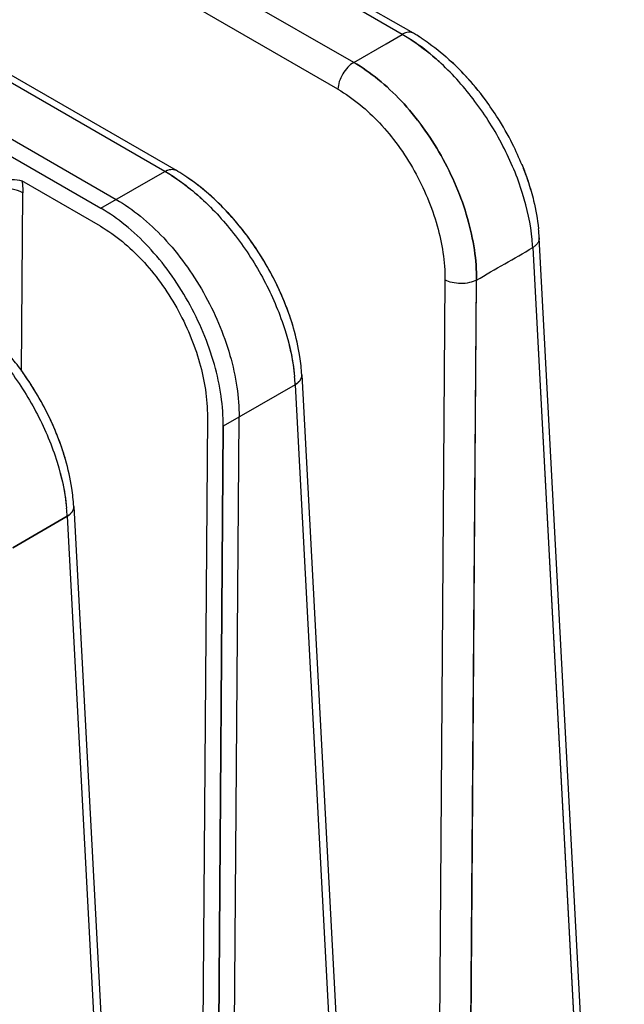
# Model space of a CAD drawing. Header units: inches. Extents: x 0 to 34, y 0 to 22.
# Tile 107 of 108: x 31.43 to 31.696, y 18.652 to 19.085. Entities that reach past the tile are written whole.
import ezdxf

# ---------------------------------------------------------------- set-up
doc = ezdxf.new("R2010")
doc.units = ezdxf.units.IN
doc.header["$LTSCALE"] = 1.87
doc.header["$MEASUREMENT"] = 0
doc.layers.get('0').update_dxf_attribs({"linetype": 'CONTINUOUS'})

msp = doc.modelspace()

# ---------------------------------------------------------------- linework, layer by layer
at = {"color": 6, "linetype": 'CONTINUOUS'}
for p, q in [((31.5982757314, 19.0785890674), (30.0816086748, 19.9542936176)), ((31.6031976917, 19.0790764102), (30.0865301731, 19.9547812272)), ((31.5769283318, 19.0662525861), (30.0602519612, 19.9419625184)), ((31.5699878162, 19.0544728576), (30.0532864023, 19.9301958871)), ((31.4938744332, 19.0183155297), (29.9772118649, 19.8940174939)), ((29.9821344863, 19.8945044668), (31.4987959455, 19.0188031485)), ((31.5911519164, 19.0744651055), (31.5982770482, 19.0785882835)), ((31.5911532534, 19.0744643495), (31.5982757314, 19.0785890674)), ((31.5911532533, 19.0744643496), (31.5982863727, 19.0785829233)), ((31.5769283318, 19.0662525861), (31.5911519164, 19.0744651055)), ((31.5769296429, 19.0662518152), (31.5911532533, 19.0744643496)), ((31.576929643, 19.0662518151), (31.5911532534, 19.0744643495)), ((31.4176687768, 19.0376535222), (31.4725177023, 19.0059844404)), ((31.4109631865, 19.03376416), (31.4658001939, 19.0021018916)), ((31.4657968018, 19.0021038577), (31.4938744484, 19.0183155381)), ((31.4655622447, 18.9942127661), (31.4310565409, 19.0141359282)), ((31.4308783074, 18.9304665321), (31.4314519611, 19.0088740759)), ((31.6958662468, 18.2843323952), (31.6584598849, 18.9891328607)), ((31.6556072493, 18.9848154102), (31.6895555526, 18.3452018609)), ((31.6556072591, 18.9848154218), (31.6895555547, 18.3452018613)), ((31.655607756, 18.9848159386), (31.6895558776, 18.3452019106)), ((31.6170261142, 18.9706069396), (31.6120583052, 18.3028277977)), ((31.6251348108, 18.1950948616), (31.6309154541, 18.970522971)), ((31.6251359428, 18.1951067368), (31.6309467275, 18.9705396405)), ((31.6251426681, 18.1951101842), (31.6309593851, 18.9705461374)), ((31.5540611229, 18.9288585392), (31.5907788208, 18.2380729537)), ((31.5511898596, 18.9245269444), (31.5195620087, 18.9062679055)), ((31.5511881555, 18.924528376), (31.5911484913, 18.1721753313)), ((31.5126068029, 18.9103563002), (31.5082225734, 18.3128789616)), ((31.5207178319, 18.1393205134), (31.5265196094, 18.9102861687)), ((31.5138827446, 18.1363550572), (31.5195620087, 18.9062679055)), ((31.5195614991, 18.9062641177), (31.5139144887, 18.1363641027)), ((31.4538161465, 18.871007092), (31.4896797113, 18.1959039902)), ((31.4269968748, 18.8528274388), (31.4509514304, 18.8666818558)), ((31.4509481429, 18.8666802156), (31.4269970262, 18.8528273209)), ((31.4509250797, 18.8666657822), (31.4809560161, 18.3012542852)), ((31.450950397, 18.8666813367), (31.4809876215, 18.3012544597)), ((31.4509520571, 18.8666824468), (31.4809893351, 18.3012545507))]:
    msp.add_line(p, q, dxfattribs=at)
for centre, radius, start, end in [((31.5590398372, 19.0106286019), 0.0784730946, 57.5048223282, 60.0005506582), ((31.5583810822, 19.0095731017), 0.0797165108, 57.5130306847, 59.9686972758), ((31.5646325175, 19.0123112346), 0.0771022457, 59.2497045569, 59.9882678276), ((31.5635450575, 19.0104560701), 0.0792525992, 57.1053656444, 59.9782961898), ((31.5629622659, 19.009516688), 0.0803578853, 57.1202181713, 59.2450159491), ((31.5425499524, 18.9833920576), 0.1135796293, 42.6570816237, 47.0376057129), ((31.5428021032, 18.9836547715), 0.1132155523, 43.0011022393, 47.0403123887), ((31.5344982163, 18.9758673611), 0.1245996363, 36.3936765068, 43.0157685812), ((31.5342119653, 18.9756342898), 0.1249683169, 36.4019021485, 42.6824545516), ((31.528277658, 18.9711035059), 0.1324335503, 32.1699120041, 36.4559177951), ((31.5273741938, 18.9704748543), 0.1335331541, 26.6424989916, 32.424595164), ((31.5329326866, 18.9733100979), 0.1272934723, 22.0687203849, 26.6237514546), ((31.4547776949, 18.9505964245), 0.07819481, 57.4964900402, 60.0005844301), ((31.4540449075, 18.9491908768), 0.079778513, 56.5053749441, 60.049522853), ((31.458497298, 18.9491226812), 0.0804936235, 57.1329894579, 59.957778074), ((31.4543292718, 18.9427335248), 0.0881220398, 54.2379973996, 57.1111930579), ((31.4499476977, 18.9428858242), 0.0872976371, 54.881389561, 56.5465143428), ((31.4377745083, 18.9227592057), 0.1140978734, 43.5704584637, 47.0644011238), ((31.4327146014, 18.9179560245), 0.1210744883, 41.0737384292, 43.5669164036), ((31.4276544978, 18.9136277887), 0.1277327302, 36.5157038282, 41.0460227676), ((31.5788921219, 18.9848859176), 0.0796783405, 3.0555868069, 5.9392034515), ((31.4229541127, 18.9101934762), 0.1335539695, 31.2758956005, 36.4999180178), ((31.4235004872, 18.9104995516), 0.1329290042, 26.6885941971, 36.5074517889), ((31.576504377, 18.9809178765), 0.0791921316, 2.820129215, 5.3822772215), ((31.5777454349, 18.9809969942), 0.0779495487, 2.8075034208, 5.4106732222), ((31.4222857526, 18.9097770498), 0.1343415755, 31.279700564, 32.6481148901), ((24.6310228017, 31.0959532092), 14.0008703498, 299.9975418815, 300.1141569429), ((24.630613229, 31.0966601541), 14.0016875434, 299.9975586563, 300.114159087), ((31.4239126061, 18.9107175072), 0.1324627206, 26.6848691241, 31.2974075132), ((31.4301212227, 18.9137576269), 0.125550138, 21.4578936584, 26.7176666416), ((31.4292792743, 18.9133711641), 0.1264761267, 22.3763006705, 26.7021015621), ((31.4330525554, 18.9149462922), 0.1223873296, 21.4419793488, 22.3668983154), ((31.4409612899, 18.9178910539), 0.1139495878, 16.0710482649, 21.5174815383), ((31.3227344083, 18.8523593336), 0.1335240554, 31.3575123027, 36.4999560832), ((31.3232557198, 18.852648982), 0.1329290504, 26.687996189, 36.5071971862), ((31.475737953, 18.9247070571), 0.0784300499, 3.0341414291, 5.9622712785), ((31.4708411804, 18.9204537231), 0.0804502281, 2.9031656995, 5.4678045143), ((31.4710656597, 18.9204751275), 0.0802266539, 2.896687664, 5.4304888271), ((31.3220485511, 18.8519308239), 0.1343328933, 31.3613568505, 32.6659481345), ((31.3236439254, 18.8528544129), 0.1324897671, 26.6844435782, 31.3793620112), ((31.3298240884, 18.8558835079), 0.1256075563, 21.5178136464, 26.7158673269), ((31.3290313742, 18.8555194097), 0.1264795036, 22.3850207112, 26.7013148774), ((31.3327452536, 18.8570709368), 0.1224546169, 21.5022505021, 22.3755406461), ((31.3406603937, 18.8600240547), 0.1140080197, 16.070596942, 21.579447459), ((31.3754991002, 18.8668584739), 0.0784236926, 3.0323300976, 5.960847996), ((31.37061646, 18.8626072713), 0.0804381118, 2.9038321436, 5.4704301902), ((31.3708391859, 18.8626353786), 0.0802110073, 2.89050628, 5.4246345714), ((31.3721050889, 18.8627215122), 0.0789456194, 2.8757606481, 5.4474668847)]:
    msp.add_arc(centre, radius, start, end, dxfattribs=at)
for points, knots in [([(31.6031978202, 19.0790777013), (31.6028732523, 19.0792650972), (31.6021261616, 19.0795372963), (31.6008841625, 19.0795623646), (31.5995647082, 19.0792424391), (31.5987053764, 19.078837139), (31.5982757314, 19.0785890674)], [0, 0, 0, 0, 0.2177399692, 0.4516568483, 0.7117658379, 1, 1, 1, 1]), ([(31.601196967, 19.0768153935), (31.6024054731, 19.0760461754), (31.6073594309, 19.07270896), (31.6119847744, 19.0688931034), (31.6153071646, 19.0658004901)], [0, 0, 0, 0, 0.2398950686, 1, 1, 1, 1]), ([(31.6152931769, 19.0658132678), (31.6141592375, 19.0668684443), (31.6097090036, 19.0708399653), (31.6049226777, 19.0744438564), (31.6011974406, 19.0768150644)], [0, 0, 0, 0, 0.2596791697, 1, 1, 1, 1]), ([(31.6011978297, 19.0768156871), (31.6024065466, 19.0760466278), (31.6073612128, 19.0727100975), (31.611987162, 19.0688946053), (31.615309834, 19.0658021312)], [0, 0, 0, 0, 0.23990238, 1, 1, 1, 1]), ([(31.6065868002, 19.0770021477), (31.6077401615, 19.0762570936), (31.6124260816, 19.07306364), (31.6168116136, 19.0694366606), (31.6199565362, 19.0665097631)], [0, 0, 0, 0, 0.2421968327, 1, 1, 1, 1]), ([(31.6065868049, 19.0770021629), (31.6077401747, 19.0762571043), (31.6124261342, 19.073063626), (31.6168117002, 19.0694366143), (31.6199566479, 19.06650969)], [0, 0, 0, 0, 0.242196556, 1, 1, 1, 1]), ([(31.6065868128, 19.0770021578), (31.6077401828, 19.076257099), (31.6124261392, 19.0730636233), (31.6168117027, 19.0694366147), (31.6199566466, 19.0665096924)], [0, 0, 0, 0, 0.2421967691, 1, 1, 1, 1]), ([(31.5769402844, 19.0662456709), (31.5759764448, 19.065689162), (31.5741488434, 19.0641580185), (31.5719865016, 19.0612627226), (31.5704892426, 19.0579575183), (31.5700183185, 19.0556012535), (31.5699848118, 19.054474)], [0, 0, 0, 0, 0.2360156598, 0.4978435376, 0.7608485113, 1, 1, 1, 1]), ([(31.6309351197, 18.9705460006), (31.6309523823, 18.9749691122), (31.630212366, 18.9841433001), (31.6271623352, 18.9979594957), (31.6222179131, 19.0118865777), (31.6155680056, 19.025410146), (31.6074616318, 19.0380522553), (31.5981774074, 19.0493542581), (31.5880552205, 19.0588948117), (31.5806792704, 19.0640851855), (31.5769402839, 19.0662448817)], [0, 0, 0, 0, 0.1161757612, 0.2406689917, 0.3706808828, 0.5033979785, 0.6356438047, 0.7642751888, 0.8865884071, 1, 1, 1, 1]), ([(31.5769402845, 19.0662448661), (31.5806790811, 19.064085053), (31.588054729, 19.0588945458), (31.5981765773, 19.0493538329), (31.6074607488, 19.0380517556), (31.6155672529, 19.0254095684), (31.6222174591, 19.011886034), (31.6271621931, 18.9979591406), (31.6302126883, 18.984143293), (31.630952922, 18.9749693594), (31.630935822, 18.9705463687)], [0, 0, 0, 0, 0.1134095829, 0.2357221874, 0.3643552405, 0.4966035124, 0.6293229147, 0.7593355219, 0.8838266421, 1, 1, 1, 1]), ([(31.6553476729, 18.9883471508), (31.6547002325, 18.9952219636), (31.6515941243, 19.0094365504), (31.6429887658, 19.0299507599), (31.6308808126, 19.0492758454), (31.6207593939, 19.0607267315), (31.6152931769, 19.0658132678)], [0, 0, 0, 0, 0.2331594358, 0.4871269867, 0.7478805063, 1, 1, 1, 1]), ([(31.5699878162, 19.0544728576), (31.5767378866, 19.0505031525), (31.5861984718, 19.0425910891), (31.5966596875, 19.0297796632), (31.6037312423, 19.0186964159), (31.6095204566, 19.0068391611), (31.6151021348, 18.9910103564), (31.6170322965, 18.9786148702), (31.6170261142, 18.9706069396)], [0, 0, 0, 0, 0.2352446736, 0.3639940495, 0.4963528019, 0.6292129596, 0.7594352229, 1, 1, 1, 1]), ([(31.6507546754, 19.0214937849), (31.6511558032, 19.020511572), (31.6526888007, 19.016614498), (31.6540181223, 19.0126366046), (31.6548798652, 19.0096310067)], [0, 0, 0, 0, 0.2533550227, 1, 1, 1, 1]), ([(31.6507546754, 19.0214937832), (31.6511558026, 19.0205115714), (31.6526887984, 19.0166145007), (31.6540181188, 19.0126366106), (31.6548798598, 19.0096310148)], [0, 0, 0, 0, 0.2533549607, 1, 1, 1, 1]), ([(31.6508998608, 19.0211365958), (31.6512855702, 19.0201836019), (31.652761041, 19.0164019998), (31.6540444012, 19.0125448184), (31.6548797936, 19.0096311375)], [0, 0, 0, 0, 0.253276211, 1, 1, 1, 1]), ([(31.4938744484, 19.0183155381), (31.4943040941, 19.0185636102), (31.4951634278, 19.0189689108), (31.4964828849, 19.0192888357), (31.4977248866, 19.019263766), (31.498471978, 19.0189915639), (31.4987965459, 19.0188041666)], [0, 0, 0, 0, 0.2882341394, 0.5483431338, 0.7822600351, 1, 1, 1, 1]), ([(31.5154952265, 19.0062925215), (31.5144307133, 19.0072817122), (31.5102200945, 19.0110395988), (31.5057006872, 19.0144583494), (31.5021805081, 19.016731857)], [0, 0, 0, 0, 0.2574848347, 1, 1, 1, 1]), ([(31.4118235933, 19.0118138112), (31.413233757, 19.0125626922), (31.4164120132, 19.0137624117), (31.4214309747, 19.0147681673), (31.4264242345, 19.0149904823), (31.429640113, 19.0145602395), (31.4310559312, 19.0141355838)], [0, 0, 0, 0, 0.2427116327, 0.5122791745, 0.7753087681, 1, 1, 1, 1]), ([(31.4310565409, 19.0141359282), (31.431124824, 19.0136877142), (31.4313583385, 19.0119433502), (31.4314619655, 19.0101805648), (31.4314519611, 19.0088740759)], [0, 0, 0, 0, 0.2576181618, 1, 1, 1, 1]), ([(31.4967957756, 19.0165426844), (31.4980041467, 19.0157736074), (31.5029573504, 19.0124364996), (31.5075810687, 19.0086197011), (31.5109023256, 19.0055266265)], [0, 0, 0, 0, 0.2398916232, 1, 1, 1, 1]), ([(31.4967964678, 19.0165420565), (31.4980027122, 19.015774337), (31.5029470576, 19.0124435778), (31.5075631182, 19.0086347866), (31.5108791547, 19.0055483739)], [0, 0, 0, 0, 0.2399063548, 1, 1, 1, 1]), ([(31.5001674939, 19.0142920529), (31.5028977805, 19.0123717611), (31.5065228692, 19.0095066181), (31.5099518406, 19.0064209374), (31.5108837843, 19.005553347)], [0, 0, 0, 0, 0.7239311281, 1, 1, 1, 1]), ([(31.5154944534, 19.0062929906), (31.5147146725, 19.0070175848), (31.5116166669, 19.0098125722), (31.5083517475, 19.0124242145), (31.5058294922, 19.0142401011)], [0, 0, 0, 0, 0.2551217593, 1, 1, 1, 1]), ([(31.4314530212, 19.0088732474), (31.4299929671, 19.009670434), (31.4267591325, 19.0107543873), (31.4217097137, 19.0112722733), (31.4166616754, 19.0108049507), (31.4134253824, 19.0097522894), (31.4119651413, 19.0089684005)], [0, 0, 0, 0, 0.2480904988, 0.5006112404, 0.752829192, 1, 1, 1, 1]), ([(31.6548797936, 19.0096311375), (31.6552780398, 19.0082421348), (31.6567155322, 19.0028187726), (31.6577125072, 18.9972738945), (31.6581427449, 18.993130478)], [0, 0, 0, 0, 0.2575394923, 1, 1, 1, 1]), ([(31.6548798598, 19.0096310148), (31.6552781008, 19.0082420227), (31.6567155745, 19.002818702), (31.6577125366, 18.9972738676), (31.658142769, 18.9931304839)], [0, 0, 0, 0, 0.2575394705, 1, 1, 1, 1]), ([(31.6548798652, 19.0096310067), (31.6552781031, 19.0082420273), (31.6567155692, 19.0028187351), (31.65771252, 18.9972739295), (31.658142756, 18.9931305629)], [0, 0, 0, 0, 0.257538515, 1, 1, 1, 1]), ([(31.4725177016, 19.0059844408), (31.4762564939, 19.0038260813), (31.4836325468, 18.9986380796), (31.4937530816, 18.9890981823), (31.5030404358, 18.9777938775), (31.5138076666, 18.9609994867), (31.5216481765, 18.9426189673), (31.5257971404, 18.9238843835), (31.526539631, 18.9147089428), (31.5265196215, 18.9102856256)], [0, 0, 0, 0, 0.1134380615, 0.235785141, 0.3644864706, 0.4968158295, 0.7592443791, 0.8837688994, 1, 1, 1, 1]), ([(31.5108791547, 19.0055483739), (31.5163447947, 19.0004612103), (31.5264657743, 18.9890090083), (31.5385697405, 18.9696803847), (31.5471797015, 18.9491633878), (31.5502781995, 18.9349448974), (31.550930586, 18.9280684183)], [0, 0, 0, 0, 0.2520898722, 0.5128290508, 0.7667963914, 1, 1, 1, 1]), ([(31.5239882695, 18.9975054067), (31.5233102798, 18.9982831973), (31.5205942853, 19.001321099), (31.5177236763, 19.0042215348), (31.5154944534, 19.0062929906)], [0, 0, 0, 0, 0.2532111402, 1, 1, 1, 1]), ([(31.5195614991, 18.9062641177), (31.5195941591, 18.9106949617), (31.5188856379, 18.919884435), (31.5158792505, 18.9337261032), (31.5109762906, 18.947677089), (31.5043626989, 18.9612225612), (31.4962858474, 18.9738837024), (31.4870228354, 18.9852007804), (31.4769124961, 18.9947509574), (31.4695389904, 18.9999428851), (31.4658001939, 19.0021018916)], [0, 0, 0, 0, 0.1163393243, 0.2409157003, 0.3709518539, 0.5036466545, 0.6358387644, 0.7644005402, 0.8866425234, 1, 1, 1, 1]), ([(31.530313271, 18.989633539), (31.5295427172, 18.9906739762), (31.5264332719, 18.9947439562), (31.5230797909, 18.9986284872), (31.5204415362, 19.0014007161)], [0, 0, 0, 0, 0.2527898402, 1, 1, 1, 1]), ([(31.4655622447, 18.9942127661), (31.4723125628, 18.9902457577), (31.4817723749, 18.9823345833), (31.4922326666, 18.9695250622), (31.4993042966, 18.9584432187), (31.505094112, 18.9465873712), (31.5106771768, 18.9307593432), (31.5126100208, 18.9183645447), (31.5126068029, 18.9103563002)], [0, 0, 0, 0, 0.2352257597, 0.3639716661, 0.4963276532, 0.629185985, 0.7594097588, 1, 1, 1, 1]), ([(31.6584612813, 18.989133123), (31.6584820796, 18.9887427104), (31.6583775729, 18.9879172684), (31.6577951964, 18.9867535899), (31.6568501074, 18.9856873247), (31.6560498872, 18.9850907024), (31.6556072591, 18.9848154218)], [0, 0, 0, 0, 0.2167429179, 0.4504100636, 0.7110320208, 1, 1, 1, 1]), ([(31.6309467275, 18.9705396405), (31.6299502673, 18.9700060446), (31.6276431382, 18.9692436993), (31.6239765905, 18.9688853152), (31.620311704, 18.9692897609), (31.618008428, 18.9700796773), (31.6170150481, 18.9706258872)], [0, 0, 0, 0, 0.2357861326, 0.4994510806, 0.7635236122, 1, 1, 1, 1]), ([(31.5504576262, 18.9494356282), (31.5501669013, 18.9504467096), (31.5489274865, 18.9545313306), (31.5474560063, 18.958544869), (31.546232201, 18.9615190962)], [0, 0, 0, 0, 0.2464844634, 1, 1, 1, 1]), ([(31.4106392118, 18.9476959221), (31.4161053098, 18.942609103), (31.4262271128, 18.9311575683), (31.4383316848, 18.9118294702), (31.4469413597, 18.8913128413), (31.4500391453, 18.8770945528), (31.450690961, 18.8702182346)], [0, 0, 0, 0, 0.2520965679, 0.512836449, 0.7668005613, 1, 1, 1, 1]), ([(31.553743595, 18.9328538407), (31.5536025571, 18.9342120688), (31.5528813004, 18.9398063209), (31.5516382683, 18.9453291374), (31.5504572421, 18.9494363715)], [0, 0, 0, 0, 0.2421500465, 1, 1, 1, 1]), ([(31.5537437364, 18.9328538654), (31.5536027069, 18.9342120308), (31.5528814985, 18.9398060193), (31.5516385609, 18.9453285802), (31.5504576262, 18.9494356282)], [0, 0, 0, 0, 0.2421503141, 1, 1, 1, 1]), ([(31.5537437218, 18.9328539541), (31.5536026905, 18.9342121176), (31.5528814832, 18.9398060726), (31.5516385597, 18.9453286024), (31.550457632, 18.9494356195)], [0, 0, 0, 0, 0.2421514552, 1, 1, 1, 1]), ([(31.4300694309, 18.9317817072), (31.4292924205, 18.9328308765), (31.4261567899, 18.9369341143), (31.422773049, 18.9408487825), (31.4201100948, 18.9436409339)], [0, 0, 0, 0, 0.252821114, 1, 1, 1, 1]), ([(31.5480533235, 18.9437962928), (31.548406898, 18.9424662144), (31.549674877, 18.9373038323), (31.5505506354, 18.9320412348), (31.5509253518, 18.9281195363)], [0, 0, 0, 0, 0.2589005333, 1, 1, 1, 1]), ([(31.5540623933, 18.9288593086), (31.554083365, 18.9284662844), (31.5539772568, 18.9276352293), (31.553388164, 18.9264642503), (31.552430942, 18.9253934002), (31.551621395, 18.9247952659), (31.5511736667, 18.9245194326)], [0, 0, 0, 0, 0.2165318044, 0.4499918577, 0.7106872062, 1, 1, 1, 1]), ([(31.55406238, 18.9288587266), (31.5540832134, 18.9284667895), (31.5539777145, 18.927638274), (31.5533920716, 18.9264702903), (31.5524399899, 18.9254015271), (31.5516345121, 18.9248039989), (31.551188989, 18.9245282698)], [0, 0, 0, 0, 0.2166466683, 0.4501489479, 0.7107935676, 1, 1, 1, 1]), ([(31.5511898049, 18.9245293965), (31.5516344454, 18.9248045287), (31.552438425, 18.9254004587), (31.5533894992, 18.9264661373), (31.5539749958, 18.9276310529), (31.5540826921, 18.9284574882), (31.5540630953, 18.9288487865)], [0, 0, 0, 0, 0.2892049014, 0.5498169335, 0.7833014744, 1, 1, 1, 1]), ([(31.4502131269, 18.8915839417), (31.449921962, 18.892596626), (31.4486805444, 18.8966877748), (31.4472063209, 18.9007076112), (31.4459800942, 18.9036864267)], [0, 0, 0, 0, 0.2464796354, 1, 1, 1, 1]), ([(31.453498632, 18.8750026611), (31.4533576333, 18.8763608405), (31.452636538, 18.8819549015), (31.4513936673, 18.8874775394), (31.4502127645, 18.8915846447)], [0, 0, 0, 0, 0.2421497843, 1, 1, 1, 1]), ([(31.453498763, 18.8750026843), (31.4533577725, 18.8763608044), (31.4526367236, 18.8819546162), (31.4513939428, 18.8874770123), (31.4502131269, 18.8915839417)], [0, 0, 0, 0, 0.2421500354, 1, 1, 1, 1]), ([(31.4534987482, 18.8750027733), (31.453357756, 18.8763608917), (31.4526367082, 18.8819546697), (31.4513939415, 18.8874770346), (31.4502131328, 18.891583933)], [0, 0, 0, 0, 0.2421511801, 1, 1, 1, 1]), ([(31.4478678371, 18.885751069), (31.4482144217, 18.8844381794), (31.4494580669, 18.8793410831), (31.4503181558, 18.8741467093), (31.4506882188, 18.8702755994)], [0, 0, 0, 0, 0.258807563, 1, 1, 1, 1]), ([(31.453817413, 18.8710084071), (31.4538384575, 18.8706151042), (31.4537322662, 18.8697833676), (31.4531423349, 18.8686115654), (31.4521838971, 18.8675400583), (31.4513733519, 18.8669416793), (31.4509250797, 18.8666657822)], [0, 0, 0, 0, 0.2164998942, 0.4499533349, 0.7106641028, 1, 1, 1, 1]), ([(31.4538174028, 18.8710072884), (31.4538382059, 18.8706157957), (31.4537330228, 18.8697883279), (31.4531487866, 18.8686216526), (31.4521988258, 18.867553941), (31.451395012, 18.8669568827), (31.450950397, 18.8666813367)], [0, 0, 0, 0, 0.2167140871, 0.4502406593, 0.7108549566, 1, 1, 1, 1]), ([(31.4509520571, 18.8666824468), (31.45139567, 18.8669574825), (31.4521977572, 18.8675530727), (31.4531464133, 18.8686177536), (31.4537303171, 18.8697812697), (31.4538376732, 18.8706065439), (31.4538181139, 18.8709973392)], [0, 0, 0, 0, 0.2891457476, 0.5497319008, 0.7832414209, 1, 1, 1, 1])]:
    msp.add_open_spline(points, degree=3, knots=knots, dxfattribs=at)

doc.saveas('drawing.dxf')
